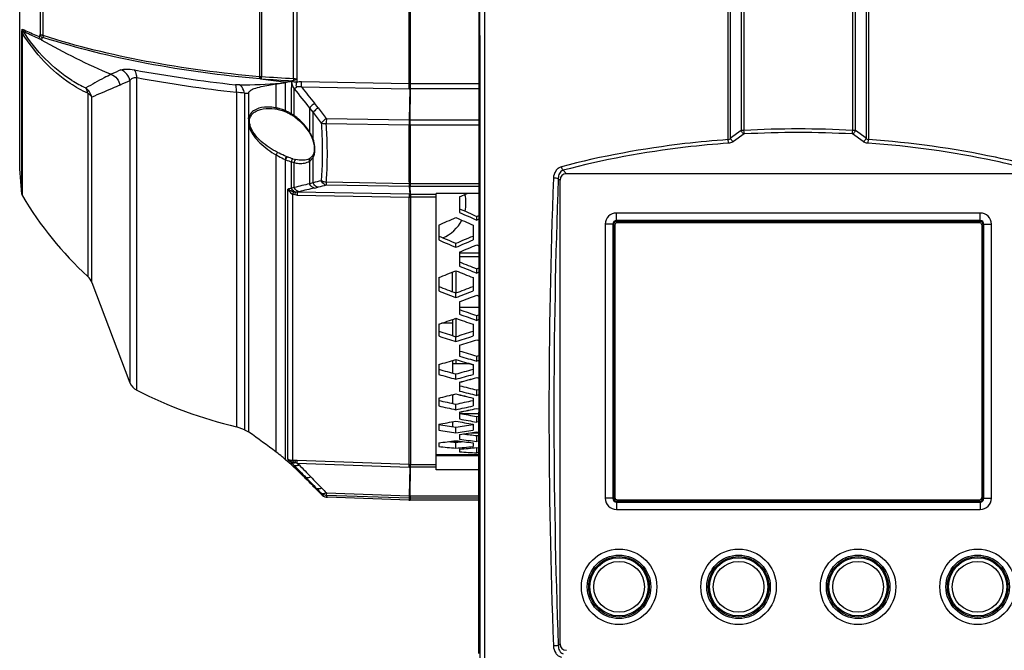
# Model space of a CAD drawing. Header units: millimetres. Extents: x 0 to 420, y 0 to 297.
# Tile 63 of 100: x 190 to 217, y 178 to 195. Entities that reach past the tile are written whole.
import ezdxf

# ---------------------------------------------------------------- set-up
doc = ezdxf.new("R2010")
doc.units = ezdxf.units.MM
doc.header["$LTSCALE"] = 23.1
doc.layers.get('0').update_dxf_attribs({"linetype": 'CONTINUOUS'})

msp = doc.modelspace()

# ---------------------------------------------------------------- linework, layer by layer
at = {"color": 7, "linetype": 'Continuous'}
for p, q in [((196.8771, 207.8312), (196.8771, 193.5913)), ((196.9252, 207.8348), (196.9252, 193.5877)), ((197.7802, 193.533), (197.7802, 207.8895)), ((200.8823, 193.4111), (200.8823, 208.0114)), ((200.9172, 193.411), (200.9172, 208.0114)), ((209.4219, 191.9058), (209.4219, 207.1687)), ((209.4884, 191.9442), (209.4884, 207.0528)), ((213.1145, 207.0528), (213.1145, 191.9442)), ((213.181, 207.1687), (213.181, 191.9058)), ((191.0026, 206.7053), (191.0026, 194.7172)), ((191.0818, 194.6899), (191.0818, 206.7326)), ((209.7751, 206.5891), (209.7751, 192.1494)), ((209.8447, 206.6003), (209.8447, 192.1532)), ((212.7582, 192.1532), (212.7582, 206.6003)), ((212.8278, 192.1494), (212.8278, 206.5891)), ((202.748, 205.089), (202.748, 184.6112)), ((197.8693, 200.7112), (197.8706, 193.5257)), ((190.4522, 191.1245), (190.4522, 195.3765)), ((190.5114, 190.4417), (190.5114, 194.7741)), ((190.5251, 190.3996), (190.5251, 194.7497)), ((193.5881, 185.1967), (193.5881, 193.5681)), ((196.8954, 193.5897), (196.8771, 193.5913)), ((196.9015, 193.5339), (196.8838, 193.5355)), ((196.9015, 193.5307), (196.9015, 193.5511)), ((196.9015, 193.5339), (196.9022, 193.5511)), ((196.9015, 193.5339), (196.9015, 193.5307)), ((196.9015, 193.5307), (197.5937, 193.4403)), ((197.8706, 193.5257), (197.8718, 193.4438)), ((193.4047, 193.482), (193.4047, 190.2452)), ((197.3209, 192.7538), (197.3209, 193.3963)), ((197.5628, 193.4347), (197.5937, 193.4403)), ((197.5628, 193.4347), (197.5628, 192.681)), ((197.8035, 192.6697), (197.8038, 193.2673)), ((197.9969, 193.3153), (200.8799, 193.2643)), ((197.9993, 193.462), (200.8823, 193.4111)), ((200.895, 193.2641), (200.8835, 192.4329)), ((200.9065, 192.4327), (200.918, 193.2642)), ((200.918, 193.2642), (200.9172, 193.411)), ((200.9172, 193.411), (202.748, 193.411)), ((202.748, 193.2642), (200.918, 193.2642)), ((192.2732, 193.1458), (192.2731, 192.4691)), ((192.3819, 188.0754), (192.3819, 193.044)), ((196.258, 193.1726), (196.258, 190.2612)), ((196.4728, 193.1483), (196.4728, 184.1365)), ((196.5818, 193.1487), (196.5818, 192.4894)), ((198.2132, 192.7507), (198.2133, 192.3265)), ((198.2132, 192.7507), (198.3081, 192.6286)), ((198.4438, 192.7565), (198.3471, 192.8791)), ((192.2731, 192.4691), (192.2731, 191.8241)), ((196.5818, 192.4581), (196.5818, 192.4894)), ((196.61, 192.4493), (196.6172, 192.476)), ((197.3458, 192.717), (197.3457, 192.717)), ((197.5786, 192.6468), (197.5967, 192.6388)), ((197.6529, 192.6122), (197.6812, 192.5976)), ((197.8036, 192.548), (197.8035, 192.6697)), ((197.8095, 192.5196), (197.8253, 192.5082)), ((198.3078, 192.0353), (198.308, 192.6284)), ((198.6638, 192.4716), (200.8835, 192.4329)), ((196.5818, 192.3302), (196.5812, 192.2959)), ((196.5818, 192.2957), (196.5818, 184.0772)), ((198.2133, 192.3265), (198.2133, 192.1119)), ((200.8765, 192.2885), (198.6615, 192.3272)), ((200.9065, 192.4327), (202.748, 192.4327)), ((200.9112, 192.2882), (200.9104, 191.4807)), ((202.748, 192.2882), (200.9112, 192.2882)), ((198.308, 191.915), (198.3078, 192.0353)), ((209.7751, 192.1494), (209.4884, 191.9442)), ((209.8544, 192.0567), (209.5677, 191.8517)), ((213.0352, 191.8517), (212.7485, 192.0567)), ((213.1145, 191.9442), (212.8278, 192.1494)), ((192.2731, 191.8241), (192.2731, 188.2444)), ((197.3209, 183.5383), (197.3209, 191.4958)), ((198.2985, 191.4843), (198.2979, 191.4833)), ((198.3078, 191.3142), (198.308, 191.4317)), ((200.9104, 191.4807), (200.9112, 190.7235)), ((197.5628, 191.3731), (197.5628, 183.3429)), ((197.7296, 190.6039), (197.7297, 191.3105)), ((197.8036, 190.6232), (197.8036, 191.2906)), ((198.0267, 191.3516), (198.0258, 191.3516)), ((198.2223, 191.4033), (198.1637, 191.3744)), ((198.2133, 191.3303), (198.2133, 190.7239)), ((198.308, 190.7487), (198.3078, 191.3142)), ((190.5114, 190.4419), (190.4522, 191.1245)), ((205.0022, 191.0837), (205.0938, 190.9921)), ((217.5091, 190.9921), (205.0938, 190.9921)), ((198.3081, 190.7485), (198.2132, 190.7242)), ((198.3471, 190.608), (198.4438, 190.6311)), ((200.8765, 190.7238), (198.6615, 190.7625)), ((200.8835, 190.6462), (198.6638, 190.6849)), ((200.8835, 190.6462), (200.897, 190.4467)), ((200.92, 190.4465), (200.9065, 190.646)), ((202.748, 190.646), (200.9065, 190.646)), ((202.748, 190.7235), (200.9112, 190.7235)), ((204.8747, 190.8648), (204.9206, 190.8189)), ((204.9206, 178.4036), (204.9206, 190.8189)), ((190.5114, 190.4419), (190.5251, 190.3996)), ((197.6282, 183.3496), (197.6282, 190.5797)), ((197.7533, 190.4422), (197.7533, 183.3135)), ((197.9351, 190.5111), (197.8832, 190.4992)), ((200.8816, 190.447), (197.8832, 190.4992)), ((197.8856, 190.4206), (200.884, 190.3683)), ((200.884, 183.206), (200.884, 190.3683)), ((200.9189, 190.3678), (200.9189, 183.2055)), ((201.6015, 190.3678), (200.9189, 190.3678)), ((200.92, 190.4465), (201.6015, 190.4465)), ((201.6015, 183.0644), (201.6015, 190.4657)), ((202.748, 190.4657), (201.6015, 190.4657)), ((202.2315, 190.3723), (202.4342, 190.4657)), ((202.2315, 190.3723), (202.2315, 189.9548)), ((193.4047, 190.2452), (193.4047, 189.8648)), ((196.258, 190.2612), (196.258, 187.9495)), ((193.4047, 189.8648), (193.4047, 189.7947)), ((202.6915, 189.8513), (202.748, 189.8762)), ((202.6915, 189.8513), (202.748, 189.8762)), ((202.6915, 189.7496), (202.6915, 189.8513)), ((206.4319, 189.7405), (206.4319, 189.9405)), ((216.1719, 189.9405), (206.4319, 189.9405)), ((216.1719, 189.7405), (216.1719, 189.9405)), ((193.4047, 189.7947), (193.4047, 185.3925)), ((201.6715, 189.6168), (201.6715, 189.2179)), ((202.5915, 189.6168), (202.5915, 189.2179)), ((202.748, 189.7747), (202.6915, 189.7496)), ((206.1319, 189.6405), (206.1319, 182.3005)), ((206.3319, 189.6405), (206.1319, 189.6405)), ((206.3319, 189.6405), (206.3319, 182.3005)), ((206.3519, 189.6205), (206.3519, 182.3205)), ((206.3519, 189.6205), (206.3919, 189.6205)), ((206.3919, 189.6205), (206.3919, 182.3205)), ((216.1719, 189.7405), (206.4319, 189.7405)), ((206.4519, 189.6805), (206.4519, 189.7205)), ((206.4519, 189.7205), (216.1519, 189.7205)), ((216.1519, 189.6805), (206.4519, 189.6805)), ((216.1519, 189.7205), (216.1519, 189.6805)), ((216.2119, 189.6205), (216.2119, 182.3205)), ((216.2119, 189.6205), (216.2519, 189.6205)), ((216.2519, 189.6205), (216.2519, 182.3205)), ((216.2719, 182.3005), (216.2719, 189.6405)), ((216.2719, 189.6405), (216.4719, 189.6405)), ((216.4719, 182.3005), (216.4719, 189.6405)), ((202.1315, 189.0222), (202.1315, 189.1306)), ((202.6915, 189.0896), (202.748, 189.0656)), ((202.6915, 189.0896), (202.748, 189.0656)), ((202.2315, 188.8957), (202.2315, 188.5166)), ((202.2315, 188.8712), (202.748, 188.8712)), ((202.748, 188.7712), (202.2315, 188.7712)), ((202.0415, 187.8328), (202.0415, 188.3588)), ((202.1415, 187.8029), (202.1415, 188.3909)), ((202.6915, 188.4459), (202.748, 188.4683)), ((202.6915, 188.3311), (202.6915, 188.4459)), ((202.748, 188.3537), (202.6915, 188.3311)), ((202.748, 188.3537), (202.6915, 188.3311)), ((192.3819, 188.0754), (193.4047, 185.3925)), ((201.6715, 188.2113), (201.6715, 187.8531)), ((202.5915, 188.2113), (202.5915, 187.8531)), ((196.258, 187.9495), (196.258, 184.2183)), ((202.1315, 187.6784), (202.1315, 187.7992)), ((202.6915, 187.7385), (202.748, 187.7171)), ((202.2315, 187.5657), (202.2315, 187.2296)), ((202.748, 187.4112), (202.2315, 187.4112)), ((202.6915, 187.1926), (202.748, 187.2124)), ((202.6915, 187.1926), (202.748, 187.2123)), ((202.6915, 187.0661), (202.6915, 187.1926)), ((201.6715, 186.9609), (201.6715, 186.6479)), ((202.0415, 186.9879), (201.7491, 186.9879)), ((202.0415, 187.0905), (202.0415, 186.6571)), ((202.1415, 186.6312), (202.1415, 187.1188)), ((202.5915, 186.9609), (202.5915, 186.6479)), ((202.748, 187.0861), (202.6915, 187.0661)), ((202.1315, 186.4962), (202.1315, 186.6279)), ((202.2315, 186.3988), (202.2315, 186.1099)), ((202.6915, 186.5483), (202.748, 186.5298)), ((201.6715, 185.881), (201.6715, 185.6172)), ((202.0415, 185.9912), (202.0415, 185.6557)), ((202.0415, 185.9112), (202.4893, 185.9112)), ((202.1415, 185.9112), (202.1415, 186.0153)), ((202.4827, 185.9112), (202.5915, 185.8791)), ((202.5915, 185.881), (202.5915, 185.6172)), ((202.6915, 186.107), (202.748, 186.1238)), ((202.6915, 185.9704), (202.6915, 186.107)), ((202.748, 185.9874), (202.6915, 185.9704)), ((202.1315, 185.4904), (202.1315, 185.6314)), ((202.2315, 185.4094), (202.2315, 185.1713)), ((202.6914, 185.5319), (202.6914, 185.5339)), ((202.6915, 185.5319), (202.6915, 185.5339)), ((202.6915, 185.5339), (202.748, 185.5184)), ((202.6915, 185.5319), (202.748, 185.5164)), ((202.0415, 185.0725), (202.1315, 185.0946)), ((202.1314, 185.0946), (202.1314, 185.0966)), ((202.1315, 185.0946), (202.1315, 185.0965)), ((202.6915, 185.2026), (202.748, 185.2163)), ((202.6915, 185.2026), (202.748, 185.2163)), ((202.6915, 185.0576), (202.6915, 185.2026)), ((201.6715, 184.9852), (201.6715, 184.7737)), ((202.0415, 185.0745), (202.0415, 184.8411)), ((202.1315, 184.6734), (202.1315, 184.822)), ((202.5915, 184.9852), (202.5915, 184.7737)), ((202.748, 185.0714), (202.6915, 185.0576)), ((202.2315, 184.6098), (202.2315, 184.4256)), ((202.2586, 184.5712), (202.748, 184.5712)), ((202.6914, 184.7057), (202.6914, 184.7077)), ((202.6915, 184.7057), (202.6915, 184.7077)), ((202.6915, 184.7077), (202.748, 184.6955)), ((202.6915, 184.7057), (202.748, 184.6935)), ((202.0415, 184.3518), (202.0415, 184.2234)), ((202.6915, 184.4906), (202.748, 184.501)), ((202.6915, 184.339), (202.6915, 184.4906)), ((202.748, 184.3494), (202.6915, 184.339)), ((196.4728, 184.1365), (196.258, 184.2183)), ((196.4728, 184.1365), (196.5748, 184.0807)), ((196.5818, 184.077), (196.5748, 184.0807)), ((196.5906, 184.0709), (196.5818, 184.0773)), ((201.6715, 184.2844), (201.6715, 184.1279)), ((202.1315, 184.0554), (202.1315, 184.2096)), ((202.5375, 184.0562), (202.748, 184.0562)), ((202.5915, 184.2844), (202.5915, 184.1279)), ((202.6915, 184.0801), (202.748, 184.0713)), ((201.6715, 183.7875), (201.6715, 183.6879)), ((202.1277, 183.8024), (202.1315, 183.8021)), ((202.1315, 183.8021), (202.1352, 183.8024)), ((202.1315, 183.644), (202.1315, 183.8021)), ((202.2315, 184.0101), (202.2315, 183.8818)), ((202.5915, 183.7875), (202.5915, 183.6879)), ((202.6915, 183.9799), (202.748, 183.9868)), ((202.6915, 183.8235), (202.6915, 183.9799)), ((202.748, 183.8305), (202.6915, 183.8235)), ((202.2315, 183.6175), (202.2315, 183.5469)), ((202.6915, 183.5175), (202.6914, 183.6588)), ((202.6915, 183.5175), (202.6915, 183.6588)), ((202.6915, 183.6588), (202.748, 183.6535)), ((202.748, 183.5209), (202.6915, 183.5175)), ((197.5818, 183.3262), (197.5628, 183.3429)), ((197.656, 183.2607), (197.5818, 183.3262)), ((197.7297, 183.1955), (197.656, 183.2607)), ((197.7298, 183.219), (197.7296, 183.2522)), ((197.7296, 183.2522), (197.8036, 183.1787)), ((197.8832, 183.2443), (197.8856, 183.3114)), ((197.8832, 183.2443), (200.8816, 183.139)), ((197.8832, 183.2443), (197.9351, 183.1931)), ((200.884, 183.206), (197.8856, 183.3114)), ((202.748, 183.4623), (201.6015, 183.4623)), ((201.6015, 183.4468), (202.748, 183.4468)), ((197.7297, 183.1955), (197.7298, 183.219)), ((197.8036, 183.1274), (197.8036, 183.1787)), ((200.8816, 183.139), (200.884, 183.206)), ((200.897, 183.1385), (200.8835, 182.3678)), ((200.9065, 182.3674), (200.92, 183.1383)), ((200.9189, 183.2055), (201.6015, 183.2055)), ((201.6015, 183.1383), (200.92, 183.1383)), ((202.7479, 183.0644), (201.6015, 183.0644)), ((198.1159, 182.8613), (198.1159, 182.826)), ((198.2937, 182.6471), (198.3448, 182.5954)), ((198.3448, 182.5954), (198.3582, 182.5818)), ((198.3458, 182.5944), (198.3582, 182.5818)), ((198.3582, 182.5818), (198.4027, 182.5386)), ((198.4027, 182.5661), (198.4029, 182.5392)), ((198.4029, 182.5392), (198.4027, 182.5386)), ((198.4027, 182.5386), (198.5558, 182.3854)), ((198.6638, 182.4453), (198.6615, 182.3784)), ((198.6638, 182.4453), (200.8835, 182.3678)), ((198.527, 182.4358), (198.5558, 182.3854)), ((198.6904, 182.327), (198.6612, 182.3784)), ((198.6903, 182.327), (198.6615, 182.3784)), ((200.8765, 182.3011), (198.6615, 182.3784)), ((200.8755, 182.2507), (198.6903, 182.327)), ((200.8765, 182.3011), (200.8755, 182.2507)), ((200.8835, 182.3678), (200.8765, 182.3011)), ((200.9065, 182.3674), (200.9112, 182.3005)), ((200.9065, 182.3674), (202.7477, 182.3674)), ((200.9112, 182.3005), (200.9104, 182.2501)), ((202.7477, 182.2501), (200.9104, 182.2501)), ((202.7477, 182.3005), (200.9112, 182.3005)), ((206.3319, 182.3005), (206.1319, 182.3005)), ((206.3919, 182.3205), (206.3519, 182.3205)), ((206.4319, 182.2005), (206.4319, 182.0005)), ((206.4319, 182.2005), (216.1719, 182.2005)), ((206.4519, 182.2205), (206.4519, 182.2605)), ((206.4519, 182.2605), (216.1519, 182.2605)), ((206.4519, 182.2205), (216.1519, 182.2205)), ((216.1519, 182.2205), (216.1519, 182.2605)), ((216.1719, 182.2005), (216.1719, 182.0005)), ((216.2519, 182.3205), (216.2119, 182.3205)), ((216.2719, 182.3005), (216.4719, 182.3005)), ((206.4319, 182.0005), (216.1719, 182.0005)), ((204.8747, 178.3577), (204.9206, 178.4036))]:
    msp.add_line(p, q, dxfattribs=at)
for points in [[(197.7468, 193.4795), (197.745, 193.4791), (197.7434, 193.4786), (197.7417, 193.4782), (197.7402, 193.4778), (197.7384, 193.4778), (197.7371, 193.4771), (197.7365, 193.4748), (197.7366, 193.4714)], [(197.7468, 193.4795), (197.7477, 193.4766), (197.7478, 193.4743), (197.7472, 193.4725), (197.746, 193.4711), (197.7444, 193.4698), (197.7424, 193.4692), (197.7398, 193.4697), (197.7366, 193.4714)], [(197.1343, 192.7387), (197.2021, 192.7359), (197.283, 192.7273), (197.3457, 192.717)], [(197.3457, 192.717), (197.3744, 192.7113), (197.4448, 192.694), (197.5111, 192.6731), (197.5787, 192.6467)], [(197.5967, 192.6389), (197.6012, 192.6368), (197.6265, 192.6251), (197.6529, 192.6122)], [(197.6812, 192.5976), (197.7123, 192.5806), (197.7389, 192.5654)], [(197.7386, 192.5656), (197.781, 192.5388), (197.8098, 192.5194)], [(197.8253, 192.5082), (197.9437, 192.4114), (198.0517, 192.3032), (198.1441, 192.1898), (198.2034, 192.1017)], [(198.2034, 192.1017), (198.2108, 192.0891), (198.2527, 192.011), (198.2876, 191.9313), (198.2937, 191.9154)], [(198.2937, 191.9154), (198.3135, 191.8535), (198.334, 191.7601), (198.3413, 191.6751), (198.3362, 191.5978), (198.319, 191.529), (198.298, 191.4834)], [(198.2985, 191.4843), (198.2659, 191.4405), (198.2279, 191.4072), (198.2219, 191.403)], [(198.1637, 191.3744), (198.0942, 191.3569), (198.0267, 191.3516)], [(198.5558, 182.3854), (198.5879, 182.3594), (198.6226, 182.3413), (198.6602, 182.3303), (198.6903, 182.327)], [(200.8755, 182.2507), (200.8934, 182.2502), (200.9104, 182.2501)]]:
    msp.add_lwpolyline(points, dxfattribs=at)
for centre, radius in [((206.5015, 179.9305), 1.01), ((209.7015, 179.9305), 1.01), ((212.9015, 179.9305), 1.01), ((216.1015, 179.9305), 1.01), ((206.5015, 179.9305), 0.85), ((206.5015, 179.9305), 0.81), ((206.5015, 179.9305), 0.78), ((206.5015, 179.9305), 0.68), ((209.7015, 179.9305), 0.85), ((209.7015, 179.9305), 0.81), ((209.7015, 179.9305), 0.78), ((209.7015, 179.9305), 0.68), ((212.9015, 179.9305), 0.85), ((212.9015, 179.9305), 0.81), ((212.9015, 179.9305), 0.78), ((212.9015, 179.9305), 0.68), ((216.1015, 179.9305), 0.85), ((216.1015, 179.9305), 0.81), ((216.1015, 179.9305), 0.78), ((216.1015, 179.9305), 0.68)]:
    msp.add_circle(centre, radius, dxfattribs=at)
for centre, radius, start, end in [((-7902.7663, 184.5868), 8105.5502, 359.87723559, 0.14458075), ((-7789.7087, 184.5867), 7992.6202, 359.87508056, 0.14711892), ((196.0505, 192.1937), 5.6435, 153.43978, 154.02838), ((199.3344, 209.0065), 16.6444, 240.0741, 247.27117), ((196.0643, 192.1075), 5.6083, 153.2073, 153.82673), ((195.7665, 187.757), 6.5559, 113.39974, 115.89124), ((200.2075, 229.879), 36.719, 259.50936, 263.78317), ((200.2163, 229.1071), 36.1518, 259.43547, 263.71405), ((197.265, 193.5895), 0.3879, 179.733, 181.6371), ((197.0299, 193.5802), 0.1348, 175.94736, 180.55815), ((196.5523, 188.3398), 5.2611, 85.93506, 86.26012), ((196.7324, 190.5544), 2.9842, 86.2133, 86.75198), ((197.4599, 193.5802), 0.5348, 179.20027, 180.57435), ((207.5791, 355.1647), 161.983, 266.230358, 266.521068), ((197.64, 191.2198), 2.3174, 84.32221, 86.53189), ((193.7927, 196.6258), 3.6866, 238.24249, 244.81718), ((195.9176, 187.4996), 6.4888, 112.78477, 115.32028), ((196.1655, 211.6971), 18.3278, 270.55292, 273.96969), ((194.877, 210.1659), 16.9468, 278.29142, 278.67876), ((196.7745, 197.7649), 4.4014, 278.61994, 280.31825), ((249.9026, 234.3218), 66.3318, 218.238847, 218.807852), ((191.885, 193.4878), 6.1144, 358.38263, 359.75836), ((253.1418, 236.7892), 70.2195, 218.250827, 218.707143), ((194.7682, 193.4368), 6.1141, 358.38329, 359.75957), ((200.8941, 194.0419), 0.7777, 268.95587, 270.0715), ((200.894, 194.049), 0.638, 268.95112, 270.08434), ((193.2903, 193.3301), 7.6051, 359.50282, 0.60935), ((200.8891, 201.4577), 8.0467, 270.04134, 270.19999), ((200.8891, 201.125), 7.8609, 270.0435, 270.21116), ((193.9232, 171.5477), 21.7505, 83.26815, 83.83768), ((196.2021, 211.1117), 17.9662, 270.86408, 271.21033), ((197.1077, 191.5991), 1.1742, 78.97296, 79.54196), ((197.1031, 191.5755), 1.1982, 76.18858, 78.9726), ((197.1149, 191.6235), 1.1488, 74.83544, 76.19024), ((197.1214, 191.6462), 1.1251, 70.87936, 74.8477), ((235.3043, 220.7043), 46.2565, 217.16967, 217.61543), ((197.1332, 191.681), 1.0885, 69.54795, 70.8673), ((197.1408, 191.7015), 1.0666, 68.22237, 69.5477), ((196.9988, 191.372), 1.4254, 65.85705, 66.68782), ((197.0013, 191.3736), 1.4229, 64.82483, 65.92381), ((196.9861, 191.3416), 1.4584, 62.65194, 64.81887), ((196.9485, 191.2694), 1.5397, 59.51163, 62.64464), ((196.9048, 191.2506), 1.5783, 57.97432, 58.49069), ((197.5488, 192.1345), 0.4857, 55.85247, 58.36308), ((238.3889, 223.146), 50.3768, 217.2857, 217.69526), ((204.8135, 192.2999), 6.152, 178.4005, 179.74609), ((200.1684, 193.1336), 3.6475, 192.69823, 193.18991), ((196.6096, 191.0026), 1.9567, 40.07975, 43.77059), ((545.4164, 191.4631), 344.5409, 179.862739, 179.997031), ((202.9321, 192.2611), 2.0558, 175.20607, 179.23557), ((200.9156, 194.7837), 2.4955, 269.10178, 269.89814), ((200.8679, 189.3269), 3.106, 89.28782, 89.7121), ((197.8852, 192.2626), 3.0261, 0.48498, 3.22226), ((197.2075, 191.5124), 1.1709, 29.10386, 30.79904), ((209.409, 192.005), 0.1, 277.45052, 322.56419), ((211.3015, 164.7827), 27.4093, 86.95341, 93.04659), ((211.3015, 164.988), 27.1074, 86.94, 93.06), ((213.1939, 192.0049), 0.1, 217.42007, 262.5652), ((198.2022, 192.9033), 1.5737, 247.57738, 248.32061), ((197.992, 191.6172), 0.3663, 325.57377, 329.59518), ((485.9907, 191.4745), 285.1151, 179.998707, 180.150859), ((198.1774, 192.7424), 1.5009, 245.82747, 246.61675), ((198.0828, 192.486), 1.1391, 254.01891, 257.89202), ((198.0023, 191.668), 0.398, 281.37948, 291.72242), ((197.9949, 191.6858), 0.4172, 291.77158, 301.57541), ((206.7095, 158.0472), 33.7638, 104.025, 104.40867), ((212.6925, 133.5405), 58.8415, 103.79353, 104.012757), ((200.9085, 192.4085), 1.6849, 268.91024, 270.08968), ((200.9039, 191.6653), 1.0193, 268.8535, 270.14643), ((368.9986, 184.6112), 164.3747, 177.817047, 182.182953), ((369.8636, 184.6112), 165.1073, 177.829366, 182.170634), ((198.8198, 195.3406), 9.6548, 210.78152, 227.30653), ((216.5942, 112.0826), 80.6175, 103.081746, 103.38258), ((200.8166, 186.6844), 3.7632, 88.7761, 89.00945), ((200.8466, 188.1429), 2.2257, 88.70728, 89.03605), ((200.9229, 191.5564), 1.1886, 268.74337, 269.81021), ((200.9209, 191.5709), 1.1245, 268.78139, 269.95356), ((201.4015, 190.2032), 1, 347.65386, 13.55603), ((247.109, 290.9732), 110.4471, 246.025749, 246.286647), ((247.2441, 290.2414), 109.9251, 245.827567, 246.090106), ((206.4319, 189.6405), 0.3, 90, 180), ((216.1719, 189.6405), 0.3, 0, 90), ((158.1398, 288.6206), 108.1516, 293.734919, 294.001405), ((201.4015, 190.2032), 1, 292.27161, 332.97627), ((246.1231, 288.6206), 108.1516, 245.998595, 246.265081), ((206.4319, 189.6405), 0.1, 90, 180), ((206.4519, 189.6205), 0.1, 90, 180), ((206.4519, 189.6205), 0.06, 90, 180), ((216.1519, 189.6205), 0.1, 0, 90), ((216.1519, 189.6205), 0.06, 0, 90), ((216.1719, 189.6405), 0.1, 0, 90), ((241.1897, 282.4578), 101.1707, 247.007538, 247.290236), ((163.0732, 282.4578), 101.1707, 292.709764, 292.992462), ((241.2993, 281.7462), 100.6571, 246.815612, 247.100154), ((162.9636, 281.7462), 100.6571, 292.899846, 293.184388), ((163.9523, 280.3579), 99.1496, 292.710497, 292.998965), ((237.064, 275.142), 93.2615, 248.068749, 248.373076), ((237.152, 274.4459), 92.754, 247.883839, 248.190225), ((192.0019, 187.9504), 0.4, 18.20486, 47.30653), ((167.9926, 273.2477), 91.4628, 291.606171, 291.916444), ((236.2703, 273.2477), 91.4628, 248.083556, 248.393829), ((232.3665, 268.8143), 86.4732, 249.208612, 249.534282), ((232.4362, 268.1301), 85.9701, 249.031522, 249.359478), ((171.8964, 268.8143), 86.4732, 290.465718, 290.791388), ((171.8267, 268.1301), 85.9701, 290.640522, 290.968478), ((172.6204, 267.0903), 84.8585, 290.422862, 290.754642), ((229.2417, 263.317), 80.6216, 250.425911, 250.772503), ((229.2961, 262.6417), 80.1216, 250.257482, 250.606596), ((175.6874, 261.7366), 79.1617, 289.16198, 289.514828), ((228.5755, 261.7366), 79.1617, 250.485172, 250.83802), ((225.375, 258.5305), 75.5661, 251.718905, 252.08584), ((178.888, 258.5305), 75.5661, 287.91416, 288.281095), ((225.4164, 257.862), 75.0684, 251.560011, 251.929712), ((178.8465, 257.862), 75.0684, 288.070288, 288.439989), ((179.5056, 257.0735), 74.2387, 287.825498, 288.198812), ((222.9464, 254.3632), 71.1981, 253.085256, 253.47178), ((181.8928, 253.0139), 69.9858, 286.416035, 286.809031), ((222.3701, 253.0139), 69.9858, 253.190969, 253.583965), ((222.9773, 253.6997), 70.702, 252.936791, 253.326329), ((219.6671, 250.744), 67.4325, 254.521956, 254.927122), ((219.6894, 250.0843), 66.9376, 254.384826, 254.793252), ((184.5958, 250.744), 67.4325, 285.072878, 285.478044), ((184.5735, 250.0843), 66.9376, 285.206748, 285.615174), ((193.7715, 185.5522), 0.4, 203.53486, 242.71764), ((185.1367, 249.4901), 66.3217, 284.936915, 285.348608), ((185.136, 249.4888), 66.3226, 284.937305, 285.348993), ((198.8198, 195.3406), 11.4135, 242.71764, 257.02929), ((187.0375, 246.4492), 63.1821, 283.39223, 283.821421), ((217.2254, 246.4492), 63.1821, 256.178579, 256.60777), ((217.2261, 246.4478), 63.1828, 256.178177, 256.607364), ((217.7359, 247.6173), 64.2022, 256.025275, 256.447929), ((217.7513, 246.9602), 63.7082, 255.900376, 256.326532), ((214.8775, 244.9394), 61.4538, 257.590712, 258.029481), ((189.3854, 244.9394), 61.4538, 281.970519, 282.409288), ((214.8876, 244.2843), 60.9605, 257.478918, 257.921423), ((189.3753, 244.2843), 60.9605, 282.078577, 282.521082), ((189.8698, 243.8496), 60.5158, 281.786869, 282.232139), ((189.8692, 243.8482), 60.5165, 281.78729, 282.232556), ((213.3009, 242.6761), 59.1448, 259.212971, 259.666269), ((191.4241, 241.6587), 58.2822, 280.126539, 280.586245), ((212.8388, 241.6587), 58.2822, 259.413755, 259.873461), ((213.3071, 242.0222), 58.6519, 259.115113, 259.572364), ((162.488, 136.5437), 58.4963, 53.453795, 54.33911), ((210.7385, 240.8002), 57.2414, 260.88597, 261.35199), ((210.7418, 240.1473), 56.7489, 260.80281, 261.27299), ((193.5244, 240.8002), 57.2414, 278.64801, 279.11403), ((193.5211, 240.1473), 56.7489, 278.72701, 279.19719), ((193.968, 239.8507), 56.4488, 278.41775, 278.89003), ((209.3999, 239.2514), 55.6772, 262.70573, 263.07971), ((195.2864, 238.4058), 54.9903, 276.66777, 277.15056), ((207.0291, 238.0543), 54.4729, 264.63989, 264.83762), ((208.9765, 238.4058), 54.9903, 262.84944, 263.33223), ((197.2338, 238.0543), 54.4729, 275.16238, 275.36011), ((209.4062, 238.6386), 55.2249, 262.53509, 263.01616), ((195.1019, 180.5439), 3.727, 50.26538, 53.46128), ((207.0366, 237.4804), 54.0593, 264.30428, 264.79403), ((197.2263, 237.4804), 54.0593, 275.20597, 275.69572), ((197.643, 237.309), 53.8872, 274.88456, 275.37562), ((205.8505, 236.6609), 53.2372, 266.10209, 266.59817), ((195.1076, 180.5509), 3.7179, 48.67207, 50.26383), ((242.3576, 229.8285), 64.5058, 226.098925, 226.22419), ((197.7707, 180.7044), 2.6092, 88.97585, 90.38188), ((197.7535, 179.6083), 3.7055, 87.95738, 89.01364), ((163.4357, 145.9022), 50.6643, 47.28547, 47.3991), ((234.3124, 218.7939), 51.0033, 224.28991, 224.7905), ((162.531, 146.2652), 51.0194, 45.7749, 46.26231), ((237.4506, 221.8027), 55.2466, 224.33566, 224.80066), ((200.9162, 184.1112), 0.9728, 267.96216, 268.86502), ((200.9152, 184.0919), 0.8864, 267.98368, 268.80922), ((200.9185, 184.2451), 1.0397, 268.80468, 270.02445), ((200.9169, 184.1259), 0.9876, 268.84499, 270.17964), ((238.4348, 221.7503), 56.0176, 223.96562, 224.38688), ((159.6661, 144.43), 54.3382, 44.61591, 44.95993), ((240.6096, 223.7736), 58.8827, 223.995456, 224.398607), ((237.6634, 219.9064), 54.1821, 223.56373, 223.7543), ((243.8891, 225.7551), 62.6184, 223.594517, 223.760553), ((200.9114, 183.3068), 1.0063, 268.01245, 269.98755), ((200.9215, 183.8849), 1.5175, 268.56574, 269.43426), ((206.4319, 182.3005), 0.3, 180, 270), ((206.4319, 182.3005), 0.1, 180, 270), ((206.4519, 182.3205), 0.1, 180, 270), ((206.4519, 182.3205), 0.06, 180, 270), ((216.1519, 182.3205), 0.1, 270, 360), ((216.1519, 182.3205), 0.06, 270, 360), ((216.1719, 182.3005), 0.3, 270, 360), ((216.1719, 182.3005), 0.1, 270, 360)]:
    msp.add_arc(centre, radius, start, end, dxfattribs=at)
for centre, major_axis, ratio, start_param, end_param in [((205.1516, 190.7611), (-0.1826, 0.1826), 0.7745967, -0.659058, 0.659058), ((202.1503, 184.6112), (0, 68.5), 0.0087269, -1.6653188, -1.5707963), ((205.1516, 178.4613), (-0.1826, -0.1826), 0.7745967, -0.659058, 0.659058)]:
    msp.add_ellipse(centre, major_axis=major_axis, ratio=ratio, start_param=start_param, end_param=end_param, dxfattribs=at)
for points, knots in [([(190.5114, 194.7741), (190.5114, 194.7985), (190.5124, 194.8149), (190.5155, 194.8696), (190.5217, 194.8667)], [0, 0, 0, 0, 0.7796696, 1, 1, 1, 1]), ([(190.5217, 194.8667), (190.5535, 194.8518), (190.7042, 194.7823), (190.8564, 194.7161), (190.9769, 194.6652)], [0, 0, 0, 0, 0.2116321, 1, 1, 1, 1]), ([(190.5114, 194.7741), (190.5124, 194.7676), (190.5159, 194.7574), (190.5248, 194.7529), (190.5276, 194.7517)], [0, 0, 0, 0, 0.6810453, 1, 1, 1, 1]), ([(190.5251, 194.7497), (190.5246, 194.7618), (190.5222, 194.7765), (190.5284, 194.8266), (190.5367, 194.8186)], [0, 0, 0, 0, 0.5134733, 1, 1, 1, 1]), ([(191.807, 193.4085), (191.5532, 193.5771), (191.0741, 193.9842), (190.7006, 194.4856), (190.5251, 194.7497)], [0, 0, 0, 0, 0.4900542, 1, 1, 1, 1]), ([(190.5367, 194.8186), (190.5701, 194.8016), (190.7321, 194.7195), (190.8958, 194.6408), (191.0278, 194.5831)], [0, 0, 0, 0, 0.206418, 1, 1, 1, 1]), ([(191.8523, 193.4911), (191.5926, 193.6519), (191.1011, 194.0525), (190.7146, 194.551), (190.5367, 194.8185)], [0, 0, 0, 0, 0.4873353, 1, 1, 1, 1]), ([(191.0818, 194.6899), (191.0717, 194.693), (191.0453, 194.7019), (191.0178, 194.7087), (191.0026, 194.7172)], [0, 0, 0, 0, 0.3783708, 1, 1, 1, 1]), ([(191.0979, 194.6353), (191.0927, 194.637), (191.081, 194.6402), (191.0617, 194.6427), (191.0581, 194.6355)], [0, 0, 0, 0, 0.4049435, 1, 1, 1, 1]), ([(191.0979, 194.6353), (191.0951, 194.6382), (191.084, 194.6542), (191.0815, 194.6746), (191.0818, 194.6899)], [0, 0, 0, 0, 0.2088008, 1, 1, 1, 1]), ([(196.8771, 193.5913), (195.858, 193.6773), (193.9023, 193.9352), (191.9834, 194.4019), (191.0818, 194.6899)], [0, 0, 0, 0, 0.5193273, 1, 1, 1, 1]), ([(196.8838, 193.5355), (195.8667, 193.6215), (193.914, 193.8797), (191.9983, 194.3469), (191.0979, 194.6353)], [0, 0, 0, 0, 0.5191516, 1, 1, 1, 1]), ([(193.1629, 193.7737), (193.2055, 193.7914), (193.3291, 193.8035), (193.4486, 193.7872), (193.5219, 193.7738)], [0, 0, 0, 0, 0.3820301, 1, 1, 1, 1]), ([(192.9037, 193.6549), (192.8403, 193.6231), (192.6111, 193.5063), (192.3851, 193.3831), (192.2238, 193.2897)], [0, 0, 0, 0, 0.2756202, 1, 1, 1, 1]), ([(192.9037, 193.6549), (192.9624, 193.6297), (193.0695, 193.5486), (193.1281, 193.4282), (193.1425, 193.365)], [0, 0, 0, 0, 0.4963052, 1, 1, 1, 1]), ([(193.4047, 193.482), (193.39, 193.5459), (193.3306, 193.6673), (193.2223, 193.7488), (193.1629, 193.7737)], [0, 0, 0, 0, 0.5046001, 1, 1, 1, 1]), ([(193.4047, 193.482), (193.4201, 193.511), (193.4723, 193.5677), (193.5499, 193.5734), (193.5881, 193.568)], [0, 0, 0, 0, 0.4591476, 1, 1, 1, 1]), ([(193.5881, 193.5681), (193.587, 193.5902), (193.5796, 193.6615), (193.5582, 193.7386), (193.5219, 193.7738)], [0, 0, 0, 0, 0.3043988, 1, 1, 1, 1]), ([(196.8838, 193.5355), (196.8827, 193.5375), (196.8782, 193.5515), (196.8776, 193.5662), (196.8772, 193.5784)], [0, 0, 0, 0, 0.1614649, 1, 1, 1, 1]), ([(196.9295, 193.5321), (196.9287, 193.5343), (196.9256, 193.5483), (196.9253, 193.5628), (196.9252, 193.5748)], [0, 0, 0, 0, 0.1578206, 1, 1, 1, 1]), ([(197.7802, 193.533), (197.7802, 193.525), (197.782, 193.5147), (197.7792, 193.4982), (197.783, 193.4963)], [0, 0, 0, 0, 0.6509579, 1, 1, 1, 1]), ([(192.2731, 193.1467), (192.2721, 193.1608), (192.2658, 193.211), (192.2471, 193.2612), (192.2239, 193.2896)], [0, 0, 0, 0, 0.2781122, 1, 1, 1, 1]), ([(193.1426, 193.3649), (193.0722, 193.3364), (192.8185, 193.23), (192.566, 193.1204), (192.3819, 193.044)], [0, 0, 0, 0, 0.2756647, 1, 1, 1, 1]), ([(196.258, 193.1726), (196.2583, 193.2151), (196.2552, 193.2829), (196.2442, 193.3532), (196.2312, 193.376)], [0, 0, 0, 0, 0.6177813, 1, 1, 1, 1]), ([(196.4728, 193.1483), (196.467, 193.1732), (196.4423, 193.2554), (196.3944, 193.3389), (196.3416, 193.3701)], [0, 0, 0, 0, 0.294611, 1, 1, 1, 1]), ([(196.5818, 193.1487), (196.5818, 193.1817), (196.6407, 193.2352), (196.7584, 193.2838), (196.922, 193.3283), (197.1196, 193.3657), (197.2536, 193.3865), (197.3209, 193.3963)], [0, 0, 0, 0, 0.1232115, 0.2453585, 0.4937892, 0.7458503, 1, 1, 1, 1]), ([(197.5936, 193.4405), (197.6172, 193.4464), (197.6519, 193.4576), (197.7001, 193.4684), (197.7254, 193.4657), (197.7376, 193.4688)], [0, 0, 0, 0, 0.4951321, 0.7448914, 1, 1, 1, 1]), ([(197.8038, 193.2673), (197.7849, 193.298), (197.7519, 193.3627), (197.7445, 193.4343), (197.7375, 193.4687)], [0, 0, 0, 0, 0.5061843, 1, 1, 1, 1]), ([(197.8718, 193.4438), (197.8595, 193.4435), (197.8142, 193.4446), (197.7663, 193.4516), (197.7378, 193.4689)], [0, 0, 0, 0, 0.2704465, 1, 1, 1, 1]), ([(197.8038, 193.2673), (197.8181, 193.2728), (197.84, 193.3009), (197.8691, 193.3178), (197.8855, 193.3257)], [0, 0, 0, 0, 0.4583649, 1, 1, 1, 1]), ([(197.8855, 193.3257), (197.8794, 193.3249), (197.8659, 193.3185), (197.8568, 193.3427), (197.86, 193.3649), (197.8598, 193.4015), (197.8658, 193.4274), (197.8716, 193.4438)], [0, 0, 0, 0, 0.1303141, 0.2358831, 0.4424992, 0.6320859, 1, 1, 1, 1]), ([(192.3819, 193.0441), (192.3764, 193.0542), (192.3484, 193.0961), (192.307, 193.1277), (192.2731, 193.1467)], [0, 0, 0, 0, 0.2273935, 1, 1, 1, 1]), ([(197.0864, 192.7761), (196.9824, 192.7758), (196.8231, 192.7532), (196.6474, 192.6354), (196.5948, 192.5406), (196.5818, 192.4894)], [0, 0, 0, 0, 0.5023582, 0.7446573, 1, 1, 1, 1]), ([(196.6173, 192.476), (196.631, 192.5249), (196.6876, 192.6152), (196.8691, 192.7213), (197.0289, 192.7396), (197.1343, 192.7387)], [0, 0, 0, 0, 0.2466004, 0.4883531, 1, 1, 1, 1]), ([(197.3457, 192.717), (197.3356, 192.7189), (197.3243, 192.7341), (197.3215, 192.7488), (197.3209, 192.7538)], [0, 0, 0, 0, 0.6726453, 1, 1, 1, 1]), ([(198.3471, 192.8791), (198.3334, 192.8692), (198.2847, 192.831), (198.2395, 192.7874), (198.2132, 192.7507)], [0, 0, 0, 0, 0.2725872, 1, 1, 1, 1]), ([(198.4438, 192.7565), (198.4299, 192.7467), (198.3804, 192.7088), (198.3343, 192.6653), (198.308, 192.6284)], [0, 0, 0, 0, 0.2735238, 1, 1, 1, 1]), ([(197.5641, 192.6679), (197.5637, 192.67), (197.563, 192.6744), (197.5628, 192.6788), (197.5628, 192.681)], [0, 0, 0, 0, 0.4956016, 1, 1, 1, 1]), ([(197.5827, 192.6596), (197.5823, 192.6617), (197.5818, 192.666), (197.5817, 192.6704), (197.5818, 192.6727)], [0, 0, 0, 0, 0.4850398, 1, 1, 1, 1]), ([(197.7293, 192.5833), (197.7291, 192.5853), (197.729, 192.5897), (197.7294, 192.594), (197.7297, 192.5962)], [0, 0, 0, 0, 0.4803787, 1, 1, 1, 1]), ([(197.7387, 192.5656), (197.736, 192.5672), (197.7312, 192.5727), (197.7297, 192.5795), (197.7293, 192.5833)], [0, 0, 0, 0, 0.4553204, 1, 1, 1, 1]), ([(198.0225, 192.3562), (197.9752, 192.4056), (197.9108, 192.469), (197.8395, 192.5243), (197.8215, 192.5365)], [0, 0, 0, 0, 0.7589147, 1, 1, 1, 1]), ([(198.6638, 192.4716), (198.6499, 192.4619), (198.6001, 192.4239), (198.5531, 192.3803), (198.527, 192.3425)], [0, 0, 0, 0, 0.2701033, 1, 1, 1, 1]), ([(196.5818, 192.2987), (196.6012, 192.2065), (196.6893, 192.032), (196.8739, 191.8162), (197.0891, 191.6384), (197.2417, 191.5373), (197.3209, 191.4958)], [0, 0, 0, 0, 0.2528703, 0.5103125, 0.7601247, 1, 1, 1, 1]), ([(197.3563, 191.5628), (197.1997, 191.6405), (196.9742, 191.7911), (196.7289, 192.0497), (196.6371, 192.2136), (196.6171, 192.3014)], [0, 0, 0, 0, 0.4904245, 0.747442, 1, 1, 1, 1]), ([(198.527, 192.3425), (198.5365, 192.2085), (198.5641, 191.6963), (198.5574, 191.1819), (198.527, 190.8045)], [0, 0, 0, 0, 0.261935, 1, 1, 1, 1]), ([(198.6615, 192.3272), (198.6493, 192.3266), (198.6041, 192.3265), (198.5582, 192.3319), (198.527, 192.3425)], [0, 0, 0, 0, 0.2710048, 1, 1, 1, 1]), ([(198.6904, 191.5191), (198.6904, 191.585), (198.6879, 191.8546), (198.6755, 192.124), (198.6612, 192.3272)], [0, 0, 0, 0, 0.2445169, 1, 1, 1, 1]), ([(198.2034, 192.1017), (198.2027, 192.1029), (198.2079, 192.1073), (198.2106, 192.1098), (198.2133, 192.1119)], [0, 0, 0, 0, 0.2853903, 1, 1, 1, 1]), ([(209.5677, 191.8517), (209.5583, 191.855), (209.5214, 191.8748), (209.4954, 191.9134), (209.4884, 191.9442)], [0, 0, 0, 0, 0.2400327, 1, 1, 1, 1]), ([(209.8447, 192.1532), (209.838, 192.1532), (209.8148, 192.1527), (209.7915, 192.1515), (209.7751, 192.1494)], [0, 0, 0, 0, 0.2871997, 1, 1, 1, 1]), ([(209.8544, 192.0567), (209.845, 192.06), (209.8081, 192.0799), (209.782, 192.1186), (209.7751, 192.1494)], [0, 0, 0, 0, 0.2400461, 1, 1, 1, 1]), ([(209.8544, 192.0567), (209.8532, 192.0626), (209.8481, 192.0945), (209.8459, 192.1269), (209.8447, 192.1532)], [0, 0, 0, 0, 0.1843435, 1, 1, 1, 1]), ([(212.7485, 192.0567), (212.7497, 192.0626), (212.7548, 192.0945), (212.7571, 192.1269), (212.7582, 192.1532)], [0, 0, 0, 0, 0.1843435, 1, 1, 1, 1]), ([(212.7485, 192.0567), (212.7579, 192.06), (212.7948, 192.0799), (212.8209, 192.1186), (212.8278, 192.1494)], [0, 0, 0, 0, 0.2400461, 1, 1, 1, 1]), ([(212.8278, 192.1494), (212.8232, 192.15), (212.8, 192.1523), (212.7768, 192.1531), (212.7582, 192.1532)], [0, 0, 0, 0, 0.202287, 1, 1, 1, 1]), ([(213.0352, 191.8517), (213.0446, 191.855), (213.0815, 191.8748), (213.1076, 191.9134), (213.1145, 191.9442)], [0, 0, 0, 0, 0.2400323, 1, 1, 1, 1]), ([(198.2937, 191.9154), (198.2942, 191.914), (198.3006, 191.9139), (198.3046, 191.9144), (198.308, 191.915)], [0, 0, 0, 0, 0.3064887, 1, 1, 1, 1]), ([(209.4219, 191.9058), (209.0348, 191.8783), (207.5327, 191.7381), (206.0419, 191.465), (204.9587, 191.1783)], [0, 0, 0, 0, 0.257264, 1, 1, 1, 1]), ([(209.4348, 191.8096), (209.0503, 191.7822), (207.5583, 191.6423), (206.0777, 191.3697), (205.0022, 191.0837)], [0, 0, 0, 0, 0.2572589, 1, 1, 1, 1]), ([(209.4348, 191.8096), (209.431, 191.8229), (209.4261, 191.8551), (209.423, 191.8873), (209.4219, 191.9058)], [0, 0, 0, 0, 0.4268035, 1, 1, 1, 1]), ([(209.5677, 191.8517), (209.5595, 191.8458), (209.5188, 191.8223), (209.4714, 191.8122), (209.4348, 191.8096)], [0, 0, 0, 0, 0.2160776, 1, 1, 1, 1]), ([(213.1681, 191.8096), (213.155, 191.8105), (213.1088, 191.8164), (213.0625, 191.8321), (213.0352, 191.8517)], [0, 0, 0, 0, 0.2810208, 1, 1, 1, 1]), ([(213.1681, 191.8096), (213.1719, 191.8229), (213.1769, 191.8551), (213.1799, 191.8873), (213.181, 191.9058)], [0, 0, 0, 0, 0.4268036, 1, 1, 1, 1]), ([(217.6008, 191.0837), (217.2507, 191.1768), (215.7928, 191.5246), (214.3015, 191.7288), (213.1681, 191.8096)], [0, 0, 0, 0, 0.2417298, 1, 1, 1, 1]), ([(217.6442, 191.1783), (217.2917, 191.2716), (215.8235, 191.6202), (214.3221, 191.8248), (213.181, 191.9058)], [0, 0, 0, 0, 0.2417197, 1, 1, 1, 1]), ([(197.3209, 191.4958), (197.3413, 191.4844), (197.4207, 191.4411), (197.5017, 191.4005), (197.5628, 191.3731)], [0, 0, 0, 0, 0.2586501, 1, 1, 1, 1]), ([(197.6019, 191.4486), (197.5818, 191.4569), (197.4987, 191.4925), (197.4174, 191.5318), (197.3563, 191.5628)], [0, 0, 0, 0, 0.241494, 1, 1, 1, 1]), ([(197.5818, 191.3647), (197.5811, 191.3874), (197.5934, 191.4178), (197.6152, 191.4377), (197.6209, 191.4409)], [0, 0, 0, 0, 0.7773876, 1, 1, 1, 1]), ([(198.2994, 191.4446), (198.3005, 191.4423), (198.3031, 191.4378), (198.3063, 191.4337), (198.308, 191.4317)], [0, 0, 0, 0, 0.493754, 1, 1, 1, 1]), ([(198.308, 191.4317), (198.3151, 191.4405), (198.3386, 191.4852), (198.3476, 191.535), (198.3533, 191.5732)], [0, 0, 0, 0, 0.2258308, 1, 1, 1, 1]), ([(198.6612, 190.7625), (198.6661, 190.8237), (198.6835, 191.0755), (198.6904, 191.328), (198.6904, 191.5191)], [0, 0, 0, 0, 0.2430094, 1, 1, 1, 1]), ([(197.8036, 191.2906), (197.8205, 191.2855), (197.8865, 191.2705), (197.9546, 191.2674), (198.0043, 191.2692)], [0, 0, 0, 0, 0.2620703, 1, 1, 1, 1]), ([(198.2219, 191.403), (198.2192, 191.4013), (198.2142, 191.3969), (198.2105, 191.3915), (198.209, 191.3886)], [0, 0, 0, 0, 0.4939535, 1, 1, 1, 1]), ([(204.9587, 191.1783), (204.928, 191.1702), (204.8685, 191.1405), (204.777, 191.0425), (204.7458, 190.9398), (204.7432, 190.8723)], [0, 0, 0, 0, 0.2401202, 0.4894432, 1, 1, 1, 1]), ([(205.0022, 191.0837), (204.9907, 191.0945), (204.9726, 191.1257), (204.9622, 191.1593), (204.9587, 191.1783)], [0, 0, 0, 0, 0.4487716, 1, 1, 1, 1]), ([(205.0022, 191.0837), (204.9813, 191.078), (204.9413, 191.0558), (204.8857, 190.9827), (204.8727, 190.9109), (204.8747, 190.8648)], [0, 0, 0, 0, 0.2400723, 0.4875485, 1, 1, 1, 1]), ([(197.9351, 190.5111), (197.9215, 190.5134), (197.8648, 190.5321), (197.8223, 190.582), (197.8036, 190.6232)], [0, 0, 0, 0, 0.2328005, 1, 1, 1, 1]), ([(198.3471, 190.608), (198.3332, 190.6103), (198.2751, 190.6296), (198.2319, 190.6814), (198.2133, 190.7239)], [0, 0, 0, 0, 0.2327881, 1, 1, 1, 1]), ([(198.4438, 190.6311), (198.4296, 190.6334), (198.3705, 190.6528), (198.3266, 190.7055), (198.308, 190.7487)], [0, 0, 0, 0, 0.2334197, 1, 1, 1, 1]), ([(198.6638, 190.6849), (198.6498, 190.6873), (198.5901, 190.7071), (198.5458, 190.7605), (198.527, 190.8045)], [0, 0, 0, 0, 0.2295928, 1, 1, 1, 1]), ([(198.6615, 190.7625), (198.6253, 190.7651), (198.578, 190.7765), (198.5361, 190.7986), (198.527, 190.8045)], [0, 0, 0, 0, 0.7696518, 1, 1, 1, 1]), ([(198.6615, 190.7625), (198.6616, 190.7533), (198.662, 190.7275), (198.6616, 190.7015), (198.6638, 190.6849)], [0, 0, 0, 0, 0.3554511, 1, 1, 1, 1]), ([(200.8765, 190.7238), (200.8766, 190.7146), (200.8779, 190.6889), (200.8772, 190.6618), (200.8835, 190.6462)], [0, 0, 0, 0, 0.3528529, 1, 1, 1, 1]), ([(200.9112, 190.7235), (200.9111, 190.7143), (200.9102, 190.6885), (200.9109, 190.6621), (200.9065, 190.646)], [0, 0, 0, 0, 0.35511, 1, 1, 1, 1]), ([(204.8747, 190.8648), (204.8555, 190.8677), (204.8116, 190.8706), (204.7677, 190.8722), (204.7432, 190.8723)], [0, 0, 0, 0, 0.4412687, 1, 1, 1, 1]), ([(197.8365, 190.4993), (197.8253, 190.5032), (197.7796, 190.5259), (197.7458, 190.5687), (197.7296, 190.6039)], [0, 0, 0, 0, 0.234116, 1, 1, 1, 1]), ([(197.7949, 190.5051), (197.7916, 190.5019), (197.7752, 190.4826), (197.7627, 190.4605), (197.7533, 190.4422)], [0, 0, 0, 0, 0.1847838, 1, 1, 1, 1]), ([(197.8365, 190.4993), (197.8349, 190.4956), (197.8269, 190.4717), (197.8213, 190.4472), (197.8169, 190.4265)], [0, 0, 0, 0, 0.1589222, 1, 1, 1, 1]), ([(197.8832, 190.4992), (197.8837, 190.4956), (197.8853, 190.4694), (197.8855, 190.4432), (197.8856, 190.4206)], [0, 0, 0, 0, 0.1371216, 1, 1, 1, 1]), ([(200.8816, 190.447), (200.8821, 190.4434), (200.8837, 190.4172), (200.8839, 190.391), (200.884, 190.3683)], [0, 0, 0, 0, 0.1371072, 1, 1, 1, 1]), ([(200.897, 190.4467), (200.8971, 190.4431), (200.8973, 190.4169), (200.8971, 190.3907), (200.8968, 190.3681)], [0, 0, 0, 0, 0.1366659, 1, 1, 1, 1]), ([(200.92, 190.4465), (200.9198, 190.4429), (200.9194, 190.4167), (200.9191, 190.3905), (200.9189, 190.3678)], [0, 0, 0, 0, 0.1352482, 1, 1, 1, 1]), ([(196.5818, 184.0772), (196.5818, 184.0772), (196.5813, 184.0774), (196.5817, 184.0771), (196.5818, 184.077)], [0, 0, 0, 0, 0.3971691, 1, 1, 1, 1]), ([(197.7533, 183.3135), (197.7416, 183.3129), (197.6977, 183.3142), (197.6541, 183.3305), (197.6282, 183.3496)], [0, 0, 0, 0, 0.2669137, 1, 1, 1, 1]), ([(197.8368, 183.2574), (197.8265, 183.2526), (197.7933, 183.2394), (197.7501, 183.2375), (197.7296, 183.2522)], [0, 0, 0, 0, 0.3093664, 1, 1, 1, 1]), ([(197.7949, 183.267), (197.7922, 183.273), (197.7825, 183.2913), (197.7673, 183.3095), (197.7533, 183.3135)], [0, 0, 0, 0, 0.3105773, 1, 1, 1, 1]), ([(197.8367, 183.2574), (197.8347, 183.2701), (197.8304, 183.2886), (197.8232, 183.3094), (197.8173, 183.3132)], [0, 0, 0, 0, 0.6457259, 1, 1, 1, 1]), ([(197.9351, 183.1931), (197.9226, 183.1861), (197.8832, 183.1669), (197.8282, 183.1601), (197.8036, 183.1787)], [0, 0, 0, 0, 0.3162402, 1, 1, 1, 1]), ([(200.897, 183.1385), (200.897, 183.1469), (200.897, 183.1693), (200.8981, 183.1918), (200.8968, 183.2057)], [0, 0, 0, 0, 0.3755074, 1, 1, 1, 1]), ([(200.92, 183.1383), (200.9199, 183.1469), (200.9195, 183.1692), (200.9199, 183.1917), (200.9189, 183.2055)], [0, 0, 0, 0, 0.3817745, 1, 1, 1, 1]), ([(198.2497, 182.8736), (198.2369, 182.8666), (198.1968, 182.8474), (198.1402, 182.8415), (198.1159, 182.8613)], [0, 0, 0, 0, 0.3173554, 1, 1, 1, 1]), ([(198.5385, 182.5766), (198.5255, 182.5695), (198.4847, 182.5503), (198.4267, 182.5452), (198.4027, 182.5661)], [0, 0, 0, 0, 0.3182093, 1, 1, 1, 1]), ([(198.6638, 182.4453), (198.6508, 182.4384), (198.6096, 182.4195), (198.551, 182.4144), (198.527, 182.4358)], [0, 0, 0, 0, 0.3142995, 1, 1, 1, 1]), ([(204.8747, 178.3577), (204.8555, 178.3548), (204.8116, 178.3519), (204.7677, 178.3502), (204.7432, 178.3501)], [0, 0, 0, 0, 0.4412687, 1, 1, 1, 1]), ([(204.7432, 178.3501), (204.7458, 178.2827), (204.777, 178.18), (204.8685, 178.082), (204.928, 178.0523), (204.9587, 178.0441)], [0, 0, 0, 0, 0.5104939, 0.7598157, 1, 1, 1, 1]), ([(204.8747, 178.3577), (204.8727, 178.3115), (204.8857, 178.2398), (204.9413, 178.1667), (204.9813, 178.1445), (205.0022, 178.1387)], [0, 0, 0, 0, 0.5123894, 0.7598591, 1, 1, 1, 1])]:
    msp.add_open_spline(points, degree=3, knots=knots, dxfattribs=at)
for points in [[(190.5217, 194.8667), (190.5225, 194.8511), (190.5261, 194.8314), (190.5395, 194.8234)], [(191.0278, 194.5831), (190.9999, 194.5992), (190.9789, 194.6331), (190.9769, 194.6652)], [(191.0581, 194.6355), (191.0287, 194.6503), (191.0051, 194.6844), (191.0026, 194.7172)], [(196.8993, 193.5512), (196.8963, 193.56), (196.8952, 193.5695), (196.8951, 193.5788)], [(197.7802, 193.533), (197.4952, 193.5506), (197.21, 193.567), (196.9252, 193.5877)], [(197.7826, 193.4893), (197.8131, 193.4992), (197.8427, 193.5121), (197.8718, 193.5256)], [(192.2732, 193.1458), (192.1113, 193.2207), (191.9555, 193.3098), (191.807, 193.4085)], [(192.3819, 193.0441), (192.3616, 193.1393), (192.3023, 193.232), (192.2239, 193.2896)], [(196.3423, 193.3701), (196.305, 193.3697), (196.2676, 193.3719), (196.2305, 193.376)], [(197.7297, 192.5962), (197.7261, 192.887), (197.7334, 193.1779), (197.7375, 193.4687)], [(197.7826, 193.4893), (197.7708, 193.4855), (197.7588, 193.4825), (197.7468, 193.4795)], [(197.8718, 193.4438), (197.9124, 193.4579), (197.9564, 193.4628), (197.9993, 193.462)], [(197.8855, 193.3257), (197.9208, 193.3379), (197.9619, 193.3282), (197.9969, 193.3153)], [(197.1702, 192.7735), (197.1423, 192.7752), (197.1143, 192.7762), (197.0864, 192.7761)], [(197.3209, 192.7538), (197.2713, 192.7645), (197.2207, 192.7703), (197.1702, 192.7735)], [(196.6172, 192.476), (196.6048, 192.478), (196.5924, 192.4825), (196.5818, 192.4894)], [(197.5365, 192.6919), (197.5453, 192.6884), (197.5542, 192.685), (197.5628, 192.6808)], [(197.5788, 192.6468), (197.5708, 192.65), (197.566, 192.6595), (197.5641, 192.6679)], [(197.5967, 192.6388), (197.5891, 192.6423), (197.5843, 192.6514), (197.5827, 192.6596)], [(197.8036, 192.548), (197.7834, 192.5621), (197.7627, 192.5756), (197.7418, 192.5887)], [(197.8095, 192.5196), (197.8017, 192.5254), (197.8016, 192.5386), (197.8036, 192.548)], [(196.5818, 192.4581), (196.5722, 192.4165), (196.5732, 192.3719), (196.5818, 192.3302)], [(196.6172, 192.3011), (196.6055, 192.299), (196.5935, 192.2979), (196.5817, 192.2991)], [(196.61, 192.4494), (196.6003, 192.4509), (196.5906, 192.4538), (196.5818, 192.4581)], [(196.5818, 192.3302), (196.5912, 192.3296), (196.6007, 192.3303), (196.61, 192.3319)], [(196.61, 192.3319), (196.6015, 192.3701), (196.6005, 192.4114), (196.61, 192.4493)], [(198.1683, 192.1835), (198.149, 192.2107), (198.1282, 192.2368), (198.1067, 192.2624)], [(198.2133, 192.1119), (198.1998, 192.1366), (198.1846, 192.1605), (198.1683, 192.1835)], [(198.2795, 191.9852), (198.2647, 192.0181), (198.2482, 192.0503), (198.2306, 192.0819)], [(198.308, 191.915), (198.2992, 191.9387), (198.2898, 191.9621), (198.2795, 191.9852)], [(198.3539, 191.7233), (198.3458, 191.7885), (198.3333, 191.8544), (198.308, 191.915)], [(198.3589, 191.6467), (198.3589, 191.6723), (198.357, 191.6979), (198.3539, 191.7233)], [(197.3563, 191.5628), (197.338, 191.5454), (197.3245, 191.5208), (197.3209, 191.4958)], [(197.6019, 191.4486), (197.5776, 191.434), (197.5623, 191.4014), (197.5628, 191.3731)], [(197.7692, 191.3909), (197.7189, 191.4047), (197.6693, 191.4217), (197.6208, 191.4409)], [(198.2133, 191.3303), (198.2448, 191.3514), (198.2727, 191.3788), (198.2942, 191.41)], [(198.2979, 191.4833), (198.2917, 191.472), (198.2935, 191.4561), (198.2994, 191.4446)], [(198.3533, 191.5732), (198.3569, 191.5975), (198.3588, 191.6221), (198.3589, 191.6467)], [(197.5818, 191.3647), (197.63, 191.3439), (197.6794, 191.3255), (197.7297, 191.3105)], [(197.7692, 191.3909), (197.7413, 191.3802), (197.7262, 191.3401), (197.7297, 191.3105)], [(197.7297, 191.3105), (197.7541, 191.303), (197.7787, 191.2962), (197.8036, 191.2906)], [(197.8439, 191.3722), (197.8146, 191.3643), (197.7985, 191.3205), (197.8036, 191.2906)], [(198.0258, 191.3516), (197.9648, 191.351), (197.9035, 191.359), (197.8439, 191.3722)], [(198.0043, 191.2692), (198.03, 191.2702), (198.0557, 191.2728), (198.0808, 191.2778)], [(198.209, 191.3886), (198.2, 191.3713), (198.2036, 191.3472), (198.2133, 191.3303)], [(197.8036, 190.6232), (197.7793, 190.6154), (197.754, 190.6113), (197.7296, 190.6039)], [(198.2134, 190.7237), (198.0767, 190.6905), (197.9399, 190.6579), (197.8035, 190.6235)], [(197.7297, 190.6039), (197.6963, 190.5944), (197.6621, 190.5874), (197.6282, 190.5797)], [(197.6282, 190.5797), (197.6602, 190.5266), (197.7021, 190.4771), (197.7533, 190.4422)], [(197.7949, 190.5051), (197.7356, 190.5188), (197.6787, 190.5456), (197.6282, 190.5797)], [(197.8169, 190.4265), (197.7953, 190.4299), (197.7739, 190.435), (197.7533, 190.4422)], [(197.8365, 190.4993), (197.8228, 190.5001), (197.8084, 190.5009), (197.7959, 190.5067)], [(197.8856, 190.4206), (197.8626, 190.421), (197.8396, 190.4228), (197.8169, 190.4265)], [(197.8832, 190.4992), (197.8677, 190.4984), (197.8518, 190.4975), (197.8366, 190.5007)], [(197.6282, 183.3496), (197.6754, 183.3093), (197.7341, 183.2793), (197.7949, 183.267)], [(197.7949, 183.267), (197.8087, 183.2644), (197.8226, 183.2618), (197.8357, 183.2569)], [(197.8368, 183.2574), (197.8521, 183.2533), (197.8675, 183.2492), (197.8826, 183.2442)], [(198.6615, 182.3784), (198.6128, 182.3798), (198.5616, 182.4015), (198.527, 182.4358)]]:
    msp.add_open_spline(points, degree=3, dxfattribs=at)

doc.saveas('drawing.dxf')
